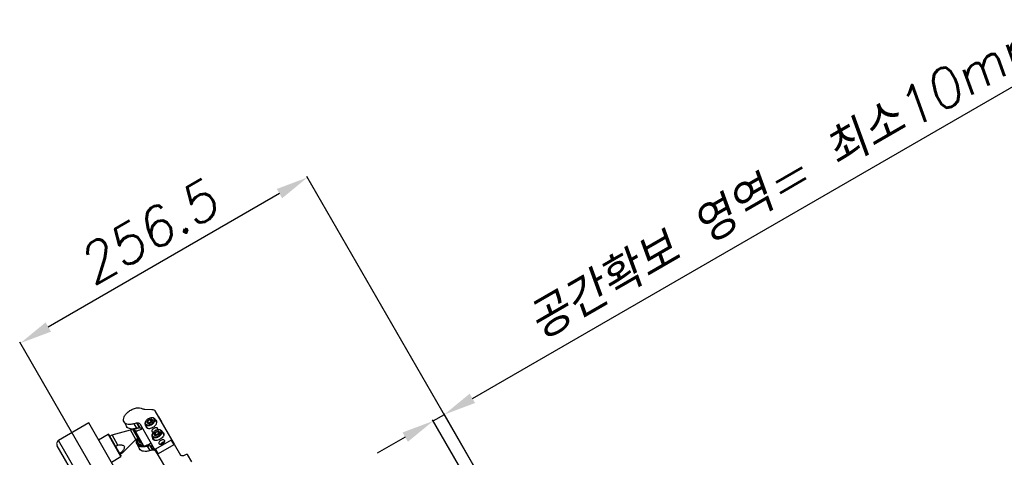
# Model space of a CAD drawing. Header units: millimetres. Extents: x 0 to 7560, y 0 to 5346.
# Tile 44 of 242: x 1274 to 2036, y 1660 to 1998. Entities that reach past the tile are written whole.
import ezdxf

# ---------------------------------------------------------------- set-up
doc = ezdxf.new("R2010")
doc.units = ezdxf.units.MM
for name, color, linetype in [('DUMMY_BOLT_M3_8_SWPW_PBL1453', 7, 'Continuous'), ('DUMMY_BOLT_M5_10_PBL1201', 7, 'Continuous'), ('DUMMY_BOLT_M5_10_PBL1202', 7, 'Continuous'), ('M2002301_PBL1180', 7, 'Continuous'), ('M2002401_PBL1452', 7, 'Continuous'), ('M2200703_PBL1183', 7, 'Continuous'), ('M2200805_PBL1182', 7, 'Continuous'), ('M2302201_PBL1450', 7, 'Continuous'), ('M2302401_PBL1203', 7, 'Continuous'), ('M2302601_PBL1204', 7, 'Continuous'), ('MISUMI_BD-13_PBL1663', 7, 'Continuous'), ('MISUMI_BD-13_PBL1664', 7, 'Continuous'), ('MISUMI_MS5-8_PBL1739', 7, 'Continuous'), ('MISUMI_MS5-8_PBL1743', 7, 'Continuous'), ('NSK_F687ZZ1_PBL1185', 7, 'Continuous'), ('NSK_F687ZZ1_PBL1235', 7, 'Continuous'), ('NSK_F687ZZ1_PBL1662', 7, 'Continuous')]:
    doc.layers.add(name, color=color, linetype=linetype)
doc.styles.add('ROMANS', font='romans.shx', dxfattribs={"oblique": 10, "bigfont": 'whgtxt.shx'})
doc.dimstyles.new('zeus', dxfattribs={"dimtxt": 30, "dimasz": 25, "dimexe": 1, "dimexo": 1, "dimgap": 10, "dimtad": 1, "dimdsep": 46, "dimtxsty": 'ROMANS', "dimcen": 0, "dimclrd": 1, "dimclre": 1, "dimclrt": 2, "dimazin": 2, "dimtfac": 1, "dimtmove": 0, "dimatfit": 3, "dimfxl": 1, "dimarcsym": 0})

# ---------------------------------------------------------------- blocks, each defined once
blk = doc.blocks.new('*D506')
at = {"color": 1, "lineweight": -2, "ltscale": 0.3, "transparency": 16777216}
for p, q in [((1624.31, 1705.24), (2116.23, 1989.25)), ((1594, 1687.74), (1602.66, 1692.74)), ((1770.28, 1402.41), (1602.16, 1693.61)), ((1761.62, 1397.41), (1593.5, 1688.61)), ((1572.35, 1675.24), (1550.7, 1662.74))]:
    blk.add_line(p, q, dxfattribs=at)
at = {"color": 1, "ltscale": 0.3, "transparency": 16777216}
for points in [[(1622.22, 1708.85), (1626.39, 1701.63), (1602.66, 1692.74)], [(1570.26, 1678.85), (1574.43, 1671.63), (1594, 1687.74)]]:
    blk.add_solid(points, dxfattribs=at)
at = {"layer": 'Defpoints', "color": 0, "ltscale": 0.3, "transparency": 16777216}
for p in [(1602.66, 1692.74), (1762.12, 1396.54), (1770.78, 1401.54)]:
    blk.add_point(p, dxfattribs=at)
at = {"color": 2, "ltscale": 0.3, "transparency": 16777216, "insert": (1868.59, 1875.15), "char_height": 30, "attachment_point": 5, "rotation": 30, "style": 'ROMANS'}
blk.add_mtext('공간확보 영역= 최소10mm', dxfattribs=at)
blk = doc.blocks.new('*D509')
at = {"color": 1, "lineweight": -2, "ltscale": 0.3, "transparency": 16777216}
for p, q in [((1767.37, 1407.45), (1496.23, 1877.08)), ((1475.08, 1863.71), (1296.24, 1760.46)), ((1477.19, 1397.06), (1274.09, 1748.83))]:
    blk.add_line(p, q, dxfattribs=at)
at = {"color": 1, "ltscale": 0.3, "transparency": 16777216}
for points in [[(1473, 1867.32), (1477.16, 1860.1), (1496.73, 1876.21)], [(1294.16, 1764.07), (1298.33, 1756.85), (1274.59, 1747.96)]]:
    blk.add_solid(points, dxfattribs=at)
at = {"layer": 'Defpoints', "color": 0, "ltscale": 0.3, "transparency": 16777216}
for p in [(1274.59, 1747.96), (1767.87, 1406.58), (1477.69, 1396.19)]:
    blk.add_point(p, dxfattribs=at)
at = {"color": 2, "ltscale": 0.3, "transparency": 16777216, "insert": (1373.16, 1833.74), "char_height": 30, "attachment_point": 5, "rotation": 30, "style": 'ROMANS'}
blk.add_mtext('256.5', dxfattribs=at)

msp = doc.modelspace()

# ---------------------------------------------------------------- linework, layer by layer
at = {"layer": 'DUMMY_BOLT_M3_8_SWPW_PBL1453', "color": 7}
msp.add_line((1381.514, 1691.071), (1383.764, 1687.174), dxfattribs=at)
for centre, start, end in [((1381.081, 1690.821), 30, 73.607695), ((1383.331, 1686.924), 346.392305, 30)]:
    msp.add_arc(centre, 0.5, start, end, dxfattribs=at)
at = {"layer": 'DUMMY_BOLT_M5_10_PBL1201', "color": 7}
for p, q in [((1372.905, 1682.183), (1371.238, 1685.07)), ((1371.674, 1687.665), (1371.514, 1687.407)), ((1372.941, 1687.639), (1373.872, 1686.025)), ((1374.787, 1688.987), (1375.718, 1687.373)), ((1376.134, 1690.239), (1376.437, 1690.249)), ((1380.266, 1686.433), (1378.599, 1689.32))]:
    msp.add_line(p, q, dxfattribs=at)
for centre, radius, start, end in [((1374.755, 1685.752), 3.626, 148.166545, 152.9741), ((1362.198, 1684.614), 11.759, 6.379487, 6.894939), ((1376.25, 1686.619), 3.623, 86.975896, 91.836726)]:
    msp.add_arc(centre, radius, start, end, dxfattribs=at)
for points, knots in [([(1371.514, 1687.407), (1371.389, 1687.204), (1371.182, 1686.8), (1371.016, 1686.173), (1371.021, 1685.582), (1371.149, 1685.225), (1371.238, 1685.07)], [0, 0, 0, 0, 0.2897733, 0.5493251, 0.7825452, 1, 1, 1, 1]), ([(1371.525, 1687.4), (1371.423, 1687.2), (1371.268, 1686.803), (1371.202, 1686.195), (1371.334, 1685.643), (1371.552, 1685.347), (1371.68, 1685.226)], [0, 0, 0, 0, 0.2876384, 0.5421145, 0.7734297, 1, 1, 1, 1]), ([(1371.238, 1685.07), (1371.295, 1684.972), (1371.386, 1684.848), (1371.493, 1684.741), (1371.521, 1684.714)], [0, 0, 0, 0, 0.7467444, 1, 1, 1, 1]), ([(1371.521, 1684.714), (1371.773, 1684.478), (1372.294, 1684.234), (1373.052, 1684.128), (1373.964, 1684.153), (1375.167, 1684.455), (1376.53, 1685.145), (1377.692, 1686.089), (1378.407, 1687.036), (1378.728, 1687.818), (1378.83, 1688.364), (1378.796, 1688.875), (1378.678, 1689.184), (1378.599, 1689.32)], [0, 0, 0, 0, 0.1001185, 0.1583342, 0.222136, 0.3633151, 0.514248, 0.6620083, 0.7946183, 0.8530448, 0.9059546, 0.9542971, 1, 1, 1, 1]), ([(1376.134, 1690.239), (1375.71, 1690.226), (1374.826, 1690.057), (1373.585, 1689.505), (1372.486, 1688.706), (1371.898, 1688.026), (1371.674, 1687.665)], [0, 0, 0, 0, 0.2392934, 0.5000071, 0.7607168, 1, 1, 1, 1]), ([(1371.68, 1685.226), (1371.923, 1684.998), (1372.435, 1684.77), (1373.174, 1684.689), (1374.062, 1684.742), (1375.218, 1685.078), (1376.495, 1685.798), (1377.532, 1686.749), (1378.111, 1687.682), (1378.294, 1688.424), (1378.286, 1688.924), (1378.136, 1689.373), (1377.946, 1689.617), (1377.836, 1689.72)], [0, 0, 0, 0, 0.1022191, 0.1622294, 0.2281854, 0.3737941, 0.5274899, 0.6744224, 0.8020683, 0.8571585, 0.9070212, 0.9536542, 1, 1, 1, 1]), ([(1372.912, 1686.125), (1372.824, 1686.207), (1372.679, 1686.416), (1372.619, 1686.808), (1372.71, 1687.233), (1372.852, 1687.503), (1372.941, 1687.639)], [0, 0, 0, 0, 0.2194799, 0.4472915, 0.7045944, 1, 1, 1, 1]), ([(1372.912, 1686.125), (1372.97, 1686.33), (1373.025, 1686.841), (1372.976, 1687.347), (1372.941, 1687.639)], [0, 0, 0, 0, 0.4197118, 1, 1, 1, 1]), ([(1374.729, 1685.959), (1374.455, 1685.907), (1373.832, 1685.879), (1373.232, 1686.029), (1372.912, 1686.125)], [0, 0, 0, 0, 0.4554608, 1, 1, 1, 1]), ([(1374.729, 1685.959), (1374.552, 1685.902), (1373.959, 1685.757), (1373.229, 1685.828), (1372.912, 1686.125)], [0, 0, 0, 0, 0.3006947, 1, 1, 1, 1]), ([(1372.941, 1687.639), (1373.146, 1687.952), (1373.711, 1688.504), (1374.408, 1688.865), (1374.787, 1688.987)], [0, 0, 0, 0, 0.485027, 1, 1, 1, 1]), ([(1372.941, 1687.639), (1373.29, 1687.785), (1373.976, 1688.15), (1374.531, 1688.694), (1374.787, 1688.987)], [0, 0, 0, 0, 0.4934006, 1, 1, 1, 1]), ([(1374.867, 1686.575), (1374.789, 1686.518), (1374.475, 1686.305), (1374.133, 1686.135), (1373.872, 1686.025)], [0, 0, 0, 0, 0.2538174, 1, 1, 1, 1]), ([(1376.575, 1687.307), (1376.32, 1687.014), (1375.765, 1686.471), (1375.079, 1686.106), (1374.729, 1685.959)], [0, 0, 0, 0, 0.5065994, 1, 1, 1, 1]), ([(1376.575, 1687.307), (1376.37, 1686.994), (1375.805, 1686.442), (1375.108, 1686.082), (1374.729, 1685.959)], [0, 0, 0, 0, 0.485027, 1, 1, 1, 1]), ([(1374.787, 1688.987), (1374.965, 1689.044), (1375.557, 1689.189), (1376.287, 1689.119), (1376.604, 1688.821)], [0, 0, 0, 0, 0.3006947, 1, 1, 1, 1]), ([(1374.787, 1688.987), (1375.106, 1688.89), (1375.707, 1688.74), (1376.33, 1688.768), (1376.604, 1688.821)], [0, 0, 0, 0, 0.5445426, 1, 1, 1, 1]), ([(1376.475, 1687.194), (1376.413, 1687.204), (1376.158, 1687.25), (1375.907, 1687.317), (1375.718, 1687.373)], [0, 0, 0, 0, 0.2409679, 1, 1, 1, 1]), ([(1378.316, 1689.676), (1378.094, 1689.885), (1377.475, 1690.201), (1376.8, 1690.26), (1376.437, 1690.249)], [0, 0, 0, 0, 0.4568342, 1, 1, 1, 1]), ([(1377.836, 1689.72), (1377.666, 1689.88), (1377.214, 1690.137), (1376.711, 1690.222), (1376.441, 1690.236)], [0, 0, 0, 0, 0.4635303, 1, 1, 1, 1]), ([(1376.604, 1688.821), (1376.639, 1688.529), (1376.689, 1688.023), (1376.633, 1687.512), (1376.575, 1687.307)], [0, 0, 0, 0, 0.5802916, 1, 1, 1, 1]), ([(1376.604, 1688.821), (1376.692, 1688.739), (1376.837, 1688.53), (1376.897, 1688.138), (1376.806, 1687.714), (1376.664, 1687.443), (1376.575, 1687.307)], [0, 0, 0, 0, 0.2194799, 0.4472915, 0.7045944, 1, 1, 1, 1]), ([(1378.599, 1689.32), (1378.542, 1689.418), (1378.451, 1689.542), (1378.344, 1689.65), (1378.316, 1689.676)], [0, 0, 0, 0, 0.7467444, 1, 1, 1, 1])]:
    msp.add_open_spline(points, degree=3, knots=knots, dxfattribs=at)
msp.add_open_spline([(1375.718, 1687.373), (1375.463, 1687.08), (1375.181, 1686.805), (1374.867, 1686.575)], degree=3, dxfattribs=at)
at = {"layer": 'DUMMY_BOLT_M5_10_PBL1202', "color": 7}
for p, q in [((1377.044, 1678.364), (1376.884, 1678.106)), ((1378.605, 1678.711), (1379.537, 1677.097)), ((1380.639, 1679.802), (1381.57, 1678.189)), ((1381.504, 1680.939), (1381.807, 1680.948)), ((1385.636, 1677.132), (1383.969, 1680.019)), ((1384.03, 1679.902), (1383.969, 1680.019)), ((1376.547, 1675.886), (1376.608, 1675.769)), ((1378.275, 1672.882), (1376.608, 1675.769))]:
    msp.add_line(p, q, dxfattribs=at)
for centre, radius, start, end in [((1380.123, 1676.452), 3.624, 148.168035, 153.034019), ((1381.62, 1677.312), 3.628, 87.029342, 91.829007), ((1381.63, 1677.584), 3.357, 86.503413, 86.973723)]:
    msp.add_arc(centre, radius, start, end, dxfattribs=at)
for points, knots in [([(1376.884, 1678.106), (1376.766, 1677.916), (1376.569, 1677.535), (1376.4, 1676.945), (1376.381, 1676.386), (1376.475, 1676.04), (1376.547, 1675.886)], [0, 0, 0, 0, 0.2879881, 0.5478295, 0.7823866, 1, 1, 1, 1]), ([(1376.893, 1678.096), (1376.746, 1677.807), (1376.59, 1677.35), (1376.602, 1676.744), (1376.682, 1676.475), (1376.738, 1676.353)], [0, 0, 0, 0, 0.5397708, 0.7769142, 1, 1, 1, 1]), ([(1376.608, 1675.769), (1376.69, 1675.627), (1376.91, 1675.36), (1377.362, 1675.069), (1377.919, 1674.889), (1378.807, 1674.794), (1380.045, 1674.985), (1381.492, 1675.593), (1382.779, 1676.51), (1383.609, 1677.47), (1384.019, 1678.286), (1384.179, 1678.864), (1384.194, 1679.413), (1384.1, 1679.752), (1384.03, 1679.902)], [0, 0, 0, 0, 0.046216, 0.0953063, 0.149332, 0.2092218, 0.3452475, 0.4958002, 0.6473276, 0.7859619, 0.8474544, 0.903012, 0.9532738, 1, 1, 1, 1]), ([(1376.738, 1676.353), (1376.802, 1676.217), (1376.981, 1675.958), (1377.372, 1675.666), (1377.864, 1675.476), (1378.665, 1675.358), (1379.798, 1675.504), (1381.134, 1676.04), (1382.331, 1676.869), (1383.109, 1677.748), (1383.497, 1678.5), (1383.65, 1679.033), (1383.668, 1679.54), (1383.582, 1679.853), (1383.517, 1679.991)], [0, 0, 0, 0, 0.0461239, 0.0944985, 0.1475206, 0.2064187, 0.3411462, 0.4916953, 0.6442332, 0.784258, 0.8463796, 0.902434, 0.9530416, 1, 1, 1, 1]), ([(1381.504, 1680.939), (1381.08, 1680.926), (1380.196, 1680.756), (1378.955, 1680.204), (1377.856, 1679.405), (1377.268, 1678.725), (1377.044, 1678.364)], [0, 0, 0, 0, 0.2392861, 0.4999992, 0.7607122, 1, 1, 1, 1]), ([(1378.095, 1677.081), (1378.043, 1677.193), (1377.987, 1677.458), (1378.062, 1677.88), (1378.272, 1678.313), (1378.483, 1678.58), (1378.605, 1678.711)], [0, 0, 0, 0, 0.2056976, 0.4365227, 0.7017552, 1, 1, 1, 1]), ([(1378.095, 1677.081), (1378.236, 1677.293), (1378.479, 1677.823), (1378.569, 1678.394), (1378.605, 1678.711)], [0, 0, 0, 0, 0.4440569, 1, 1, 1, 1]), ([(1379.617, 1676.543), (1379.383, 1676.557), (1378.846, 1676.68), (1378.363, 1676.931), (1378.095, 1677.081)], [0, 0, 0, 0, 0.4334332, 1, 1, 1, 1]), ([(1379.617, 1676.543), (1379.448, 1676.516), (1379.123, 1676.495), (1378.671, 1676.574), (1378.307, 1676.766), (1378.146, 1676.972), (1378.095, 1677.081)], [0, 0, 0, 0, 0.2986818, 0.561175, 0.7900538, 1, 1, 1, 1]), ([(1378.605, 1678.711), (1378.874, 1678.998), (1379.51, 1679.471), (1380.257, 1679.743), (1380.639, 1679.802)], [0, 0, 0, 0, 0.5043725, 1, 1, 1, 1]), ([(1378.605, 1678.711), (1378.981, 1678.813), (1379.717, 1679.082), (1380.349, 1679.547), (1380.639, 1679.802)], [0, 0, 0, 0, 0.5018963, 1, 1, 1, 1]), ([(1379.537, 1677.097), (1379.532, 1677.051), (1379.509, 1676.871), (1379.481, 1676.691), (1379.454, 1676.558)], [0, 0, 0, 0, 0.2564422, 1, 1, 1, 1]), ([(1381.65, 1677.634), (1381.361, 1677.379), (1380.729, 1676.914), (1379.992, 1676.645), (1379.617, 1676.543)], [0, 0, 0, 0, 0.4981037, 1, 1, 1, 1]), ([(1381.65, 1677.634), (1381.382, 1677.347), (1380.746, 1676.873), (1379.999, 1676.602), (1379.617, 1676.543)], [0, 0, 0, 0, 0.5043725, 1, 1, 1, 1]), ([(1381.57, 1678.189), (1381.498, 1678.125), (1381.203, 1677.876), (1380.881, 1677.656), (1380.625, 1677.519)], [0, 0, 0, 0, 0.2480902, 1, 1, 1, 1]), ([(1380.639, 1679.802), (1380.808, 1679.828), (1381.132, 1679.849), (1381.585, 1679.771), (1381.949, 1679.579), (1382.11, 1679.373), (1382.161, 1679.263)], [0, 0, 0, 0, 0.2986818, 0.561175, 0.7900538, 1, 1, 1, 1]), ([(1380.639, 1679.802), (1380.906, 1679.652), (1381.39, 1679.401), (1381.926, 1679.277), (1382.161, 1679.263)], [0, 0, 0, 0, 0.5665702, 1, 1, 1, 1]), ([(1381.867, 1678.03), (1381.842, 1678.042), (1381.743, 1678.094), (1381.644, 1678.147), (1381.57, 1678.189)], [0, 0, 0, 0, 0.2455371, 1, 1, 1, 1]), ([(1382.161, 1679.263), (1382.124, 1678.947), (1382.035, 1678.376), (1381.792, 1677.846), (1381.65, 1677.634)], [0, 0, 0, 0, 0.5559465, 1, 1, 1, 1]), ([(1382.161, 1679.263), (1382.213, 1679.152), (1382.269, 1678.886), (1382.194, 1678.465), (1381.983, 1678.032), (1381.772, 1677.765), (1381.65, 1677.634)], [0, 0, 0, 0, 0.2056976, 0.4365227, 0.7017552, 1, 1, 1, 1]), ([(1383.969, 1680.019), (1383.88, 1680.174), (1383.634, 1680.463), (1383.125, 1680.763), (1382.499, 1680.932), (1382.045, 1680.956), (1381.807, 1680.948)], [0, 0, 0, 0, 0.217481, 0.450692, 0.7102363, 1, 1, 1, 1]), ([(1383.517, 1679.991), (1383.454, 1680.128), (1383.275, 1680.387), (1382.884, 1680.679), (1382.391, 1680.869), (1382.027, 1680.922), (1381.835, 1680.934)], [0, 0, 0, 0, 0.2234352, 0.4577805, 0.7146522, 1, 1, 1, 1])]:
    msp.add_open_spline(points, degree=3, knots=knots, dxfattribs=at)
msp.add_open_spline([(1380.625, 1677.519), (1380.282, 1677.335), (1379.912, 1677.2), (1379.537, 1677.097)], degree=3, dxfattribs=at)
at = {"layer": 'M2002301_PBL1180', "color": 7}
for p, q in [((1343.868, 1675.976), (1345.6, 1676.976)), ((1345.6, 1676.976), (1359.782, 1680.776)), ((1350.135, 1669.122), (1345.6, 1676.976)), ((1359.782, 1680.776), (1361.091, 1681.531)), ((1363.982, 1673.501), (1359.782, 1680.776)), ((1348.403, 1668.122), (1350.135, 1669.122)), ((1353.6, 1663.119), (1363.982, 1673.501)), ((1363.982, 1673.501), (1365.47, 1674.36)), ((1351.511, 1662.739), (1353.243, 1663.739)), ((1351.868, 1662.119), (1353.6, 1663.119)), ((1353.6, 1663.119), (1353.243, 1663.739))]:
    msp.add_line(p, q, dxfattribs=at)
msp.add_open_spline([(1350.135, 1669.122), (1350.576, 1669.169), (1351.453, 1669.243), (1352.757, 1669.238), (1353.976, 1669.085), (1355.095, 1668.397), (1355.131, 1667.085), (1354.654, 1665.952), (1354.006, 1664.82), (1353.504, 1664.098), (1353.243, 1663.739)], degree=3, knots=[0, 0, 0, 0, 0.1321698, 0.261999, 0.3867483, 0.500001, 0.613254, 0.7380016, 0.8678303, 1, 1, 1, 1], dxfattribs=at)
at = {"layer": 'M2002401_PBL1452', "color": 7}
msp.add_line((1370.237, 1668.304), (1362.555, 1681.609), dxfattribs=at)
for points, knots in [([(1363.576, 1679.841), (1364.036, 1679.93), (1365.924, 1680.405), (1367.714, 1681.25), (1368.958, 1682.045)], [0, 0, 0, 0, 0.240698, 1, 1, 1, 1]), ([(1375.818, 1670.638), (1375.385, 1670.352), (1373.646, 1669.318), (1371.713, 1668.591), (1370.237, 1668.304)], [0, 0, 0, 0, 0.2566139, 1, 1, 1, 1])]:
    msp.add_open_spline(points, degree=3, knots=knots, dxfattribs=at)
at = {"layer": 'M2200703_PBL1183', "color": 7}
for p, q in [((1335.074, 1673.208), (1342.435, 1677.458)), ((1352.435, 1660.137), (1342.435, 1677.458)), ((1343.118, 1677.275), (1342.435, 1677.458)), ((1352.618, 1660.82), (1343.118, 1677.274)), ((1352.618, 1660.82), (1352.435, 1660.137)), ((1345.074, 1655.887), (1352.435, 1660.137))]:
    msp.add_line(p, q, dxfattribs=at)
at = {"layer": 'M2200805_PBL1182', "color": 7}
for p, q in [((1327.574, 1686.198), (1304.191, 1672.698)), ((1559.491, 1284.505), (1327.574, 1686.198)), ((1624.649, 1111.65), (1303.093, 1668.6)), ((1628.747, 1110.552), (1304.191, 1672.698))]:
    msp.add_line(p, q, dxfattribs=at)
msp.add_arc((1305.691, 1670.1), 3, 120, 210, dxfattribs=at)
at = {"layer": 'M2302201_PBL1450', "color": 7}
for p, q in [((1364.871, 1669.598), (1366.877, 1666.123)), ((1374.846, 1668.631), (1376.852, 1665.156)), ((1375.289, 1668.625), (1374.846, 1668.631)), ((1375.289, 1668.625), (1377.295, 1665.15)), ((1372.777, 1668.273), (1374.783, 1664.798)), ((1377.295, 1665.15), (1376.852, 1665.156))]:
    msp.add_line(p, q, dxfattribs=at)
for points, knots in [([(1364.871, 1669.597), (1364.506, 1670.23), (1364.229, 1671.941), (1364.849, 1673.489), (1365.286, 1674.258)], [0, 0, 0, 0, 0.4523423, 1, 1, 1, 1]), ([(1372.777, 1668.273), (1371.953, 1667.991), (1370.345, 1667.604), (1368.027, 1667.597), (1366.082, 1668.211), (1365.157, 1669.104), (1364.871, 1669.597)], [0, 0, 0, 0, 0.3039444, 0.5726116, 0.800828, 1, 1, 1, 1]), ([(1372.777, 1668.273), (1372.953, 1668.333), (1373.624, 1668.535), (1374.33, 1668.639), (1374.846, 1668.631)], [0, 0, 0, 0, 0.2648367, 1, 1, 1, 1]), ([(1375.289, 1668.625), (1375.773, 1668.618), (1376.677, 1668.481), (1377.411, 1667.878), (1377.612, 1667.53)], [0, 0, 0, 0, 0.5469944, 1, 1, 1, 1]), ([(1374.783, 1664.798), (1373.959, 1664.516), (1372.351, 1664.129), (1370.033, 1664.122), (1368.088, 1664.736), (1367.163, 1665.629), (1366.878, 1666.123)], [0, 0, 0, 0, 0.3039444, 0.5726116, 0.800828, 1, 1, 1, 1]), ([(1376.852, 1665.156), (1376.687, 1665.159), (1375.985, 1665.132), (1375.291, 1664.972), (1374.783, 1664.798)], [0, 0, 0, 0, 0.2344173, 1, 1, 1, 1]), ([(1379.618, 1664.055), (1379.418, 1664.403), (1378.684, 1665.006), (1377.779, 1665.143), (1377.295, 1665.15)], [0, 0, 0, 0, 0.4530056, 1, 1, 1, 1])]:
    msp.add_open_spline(points, degree=3, knots=knots, dxfattribs=at)
at = {"layer": 'M2302401_PBL1203', "color": 7}
for p, q in [((1370.836, 1696.79), (1376.394, 1696.71)), ((1378.717, 1695.615), (1393.562, 1669.904)), ((1354.84, 1686.972), (1356.846, 1683.497)), ((1364.752, 1682.172), (1362.745, 1685.647)), ((1366.821, 1682.531), (1364.814, 1686.006)), ((1365.258, 1686), (1364.814, 1686.006)), ((1367.264, 1682.525), (1365.258, 1686)), ((1380.572, 1662.404), (1367.581, 1684.905)), ((1367.264, 1682.525), (1366.821, 1682.531)), ((1391.272, 1672.87), (1379.148, 1665.87)), ((1393.278, 1669.395), (1381.154, 1662.395)), ((1391.556, 1673.378), (1391.272, 1672.87)), ((1391.272, 1672.87), (1393.278, 1669.395)), ((1393.278, 1669.395), (1393.562, 1669.904)), ((1379.148, 1665.87), (1378.565, 1665.878)), ((1379.148, 1665.87), (1381.154, 1662.395)), ((1380.572, 1662.404), (1381.154, 1662.395))]:
    msp.add_line(p, q, dxfattribs=at)
for points, knots in [([(1354.84, 1686.972), (1354.517, 1687.531), (1354.215, 1688.993), (1354.907, 1691.26), (1356.463, 1693.482), (1358.714, 1695.46), (1361.426, 1696.984), (1364.9, 1698.092), (1367.815, 1698.035), (1369.197, 1697.201)], [0, 0, 0, 0, 0.0922235, 0.2007271, 0.3301354, 0.4752226, 0.6256434, 0.7695978, 1, 1, 1, 1]), ([(1369.197, 1697.201), (1369.308, 1697.135), (1369.819, 1696.883), (1370.398, 1696.796), (1370.836, 1696.79)], [0, 0, 0, 0, 0.2283127, 1, 1, 1, 1]), ([(1376.394, 1696.71), (1376.879, 1696.703), (1377.783, 1696.566), (1378.517, 1695.963), (1378.717, 1695.615)], [0, 0, 0, 0, 0.5469944, 1, 1, 1, 1]), ([(1362.745, 1685.647), (1361.922, 1685.366), (1360.314, 1684.978), (1357.995, 1684.971), (1356.051, 1685.586), (1355.125, 1686.478), (1354.84, 1686.972)], [0, 0, 0, 0, 0.3039444, 0.5726116, 0.800828, 1, 1, 1, 1]), ([(1364.814, 1686.006), (1364.65, 1686.008), (1363.947, 1685.981), (1363.254, 1685.821), (1362.745, 1685.647)], [0, 0, 0, 0, 0.2344173, 1, 1, 1, 1]), ([(1367.581, 1684.905), (1367.38, 1685.252), (1366.646, 1685.856), (1365.742, 1685.993), (1365.258, 1686)], [0, 0, 0, 0, 0.4530056, 1, 1, 1, 1]), ([(1371.645, 1684.341), (1371.625, 1684.221), (1371.579, 1683.771), (1371.683, 1683.3), (1371.848, 1683.013)], [0, 0, 0, 0, 0.26916, 1, 1, 1, 1]), ([(1371.848, 1683.013), (1371.982, 1682.782), (1372.391, 1682.36), (1373.255, 1682.016), (1374.301, 1681.934), (1375.893, 1682.175), (1377.826, 1683.054), (1379.115, 1684.215), (1379.595, 1684.894)], [0, 0, 0, 0, 0.0890104, 0.1886718, 0.3042116, 0.435117, 0.7225957, 1, 1, 1, 1]), ([(1380.075, 1687.763), (1380.021, 1687.857), (1379.757, 1688.228), (1379.35, 1688.482), (1379.027, 1688.603)], [0, 0, 0, 0, 0.2387521, 1, 1, 1, 1]), ([(1379.595, 1684.894), (1379.92, 1685.353), (1380.408, 1686.277), (1380.299, 1687.376), (1380.075, 1687.763)], [0, 0, 0, 0, 0.556823, 1, 1, 1, 1]), ([(1364.752, 1682.172), (1363.928, 1681.891), (1362.32, 1681.503), (1360.002, 1681.496), (1358.057, 1682.111), (1357.132, 1683.003), (1356.846, 1683.497)], [0, 0, 0, 0, 0.3039444, 0.5726116, 0.800828, 1, 1, 1, 1]), ([(1364.752, 1682.172), (1364.927, 1682.233), (1365.599, 1682.435), (1366.305, 1682.538), (1366.821, 1682.531)], [0, 0, 0, 0, 0.2648367, 1, 1, 1, 1]), ([(1367.264, 1682.525), (1367.748, 1682.518), (1368.652, 1682.381), (1369.386, 1681.777), (1369.587, 1681.43)], [0, 0, 0, 0, 0.5469944, 1, 1, 1, 1]), ([(1380.812, 1681.988), (1380.711, 1682.161), (1380.344, 1682.463), (1379.599, 1682.578), (1378.746, 1682.438), (1377.883, 1682.061), (1377.125, 1681.502), (1376.577, 1680.833), (1376.304, 1680.131), (1376.381, 1679.661), (1376.482, 1679.488)], [0, 0, 0, 0, 0.0950719, 0.2098478, 0.3477908, 0.5, 0.6522092, 0.7901522, 0.9049281, 1, 1, 1, 1]), ([(1376.482, 1679.488), (1376.572, 1679.331), (1376.885, 1679.054), (1377.281, 1678.965), (1377.493, 1678.948)], [0, 0, 0, 0, 0.4590502, 1, 1, 1, 1]), ([(1385.445, 1678.462), (1385.636, 1678.132), (1385.782, 1677.241), (1385.264, 1675.906), (1384.223, 1674.636), (1382.783, 1673.573), (1381.143, 1672.857), (1379.523, 1672.591), (1378.107, 1672.81), (1377.409, 1673.382), (1377.218, 1673.712)], [0, 0, 0, 0, 0.0950665, 0.2098471, 0.3477914, 0.5, 0.6522086, 0.7901529, 0.9049335, 1, 1, 1, 1]), ([(1380.777, 1680.848), (1380.866, 1681.039), (1380.986, 1681.425), (1380.902, 1681.832), (1380.812, 1681.988)], [0, 0, 0, 0, 0.5406599, 1, 1, 1, 1]), ([(1384.397, 1679.302), (1384.511, 1679.259), (1384.924, 1679.074), (1385.28, 1678.749), (1385.445, 1678.462)], [0, 0, 0, 0, 0.26916, 1, 1, 1, 1]), ([(1377.218, 1673.712), (1377.164, 1673.806), (1376.975, 1674.22), (1376.958, 1674.7), (1377.015, 1675.04)], [0, 0, 0, 0, 0.2387521, 1, 1, 1, 1]), ([(1386.182, 1672.687), (1386.081, 1672.861), (1385.714, 1673.162), (1384.969, 1673.277), (1384.116, 1673.137), (1383.253, 1672.76), (1382.495, 1672.201), (1381.947, 1671.533), (1381.674, 1670.83), (1381.751, 1670.361), (1381.851, 1670.187)], [0, 0, 0, 0, 0.0950719, 0.2098478, 0.3477908, 0.5, 0.6522092, 0.7901522, 0.9049281, 1, 1, 1, 1]), ([(1381.851, 1670.187), (1381.952, 1670.013), (1382.319, 1669.712), (1383.064, 1669.597), (1383.917, 1669.737), (1384.78, 1670.114), (1385.538, 1670.673), (1386.086, 1671.341), (1386.359, 1672.044), (1386.282, 1672.513), (1386.182, 1672.687)], [0, 0, 0, 0, 0.0950719, 0.2098478, 0.3477908, 0.5, 0.6522092, 0.7901522, 0.9049281, 1, 1, 1, 1])]:
    msp.add_open_spline(points, degree=3, knots=knots, dxfattribs=at)
for points in [[(1379.856, 1687.203), (1380.011, 1687.143), (1380.162, 1687.068), (1380.301, 1686.976)], [(1372.417, 1682.424), (1372.407, 1682.59), (1372.417, 1682.758), (1372.443, 1682.923)], [(1385.226, 1677.902), (1385.381, 1677.842), (1385.532, 1677.767), (1385.671, 1677.675)], [(1377.787, 1673.124), (1377.777, 1673.29), (1377.787, 1673.458), (1377.813, 1673.622)]]:
    msp.add_open_spline(points, degree=3, dxfattribs=at)
at = {"layer": 'M2302601_PBL1204', "color": 7}
for p, q in [((1393.562, 1669.904), (1398.484, 1661.378)), ((1380.572, 1662.404), (1388.369, 1648.898)), ((1402.843, 1661.828), (1401.977, 1661.328)), ((1404.008, 1661.811), (1402.843, 1661.828)), ((1407.33, 1656.056), (1404.008, 1661.811))]:
    msp.add_line(p, q, dxfattribs=at)
msp.add_open_spline([(1401.977, 1661.328), (1401.644, 1661.135), (1400.963, 1660.838), (1399.94, 1660.67), (1399.046, 1660.808), (1398.605, 1661.169), (1398.484, 1661.378)], degree=3, knots=[0, 0, 0, 0, 0.304426, 0.5803062, 0.8098716, 1, 1, 1, 1], dxfattribs=at)
at = {"layer": 'MISUMI_BD-13_PBL1663', "color": 7}
for centre, radius, start, end in [((1368.422, 1673.22), 2.264, 203.482117, 208.545435), ((1368.509, 1673.04), 2.272, 203.4822, 208.518306), ((1368.392, 1673.205), 2.23, 208.556707, 209.999386), ((1368.405, 1673.213), 2.246, 210.008364, 214.578381), ((1368.479, 1673.024), 2.238, 208.52943, 209.999362), ((1368.477, 1673.023), 2.236, 210.000193, 210.82174), ((1368.451, 1673.244), 2.301, 214.584203, 219.274221), ((1368.496, 1673.035), 2.258, 210.827758, 214.717302), ((1368.737, 1673.552), 2.723, 233.337061, 235.778306), ((1368.785, 1673.317), 2.664, 231.617544, 233.389706), ((1368.858, 1673.419), 2.788, 233.41929, 238.748768), ((1368.779, 1673.613), 2.797, 235.775425, 237.481539), ((1368.906, 1673.83), 3.049, 241.741021, 242.909968)]:
    msp.add_arc(centre, radius, start, end, dxfattribs=at)
for points in [[(1366.345, 1672.318), (1366.242, 1672.557), (1366.179, 1672.816), (1366.154, 1673.076)], [(1366.64, 1671.749), (1366.776, 1671.553), (1366.944, 1671.377), (1367.131, 1671.23)], [(1366.669, 1671.788), (1366.798, 1671.63), (1366.948, 1671.489), (1367.111, 1671.368)]]:
    msp.add_open_spline(points, degree=3, dxfattribs=at)
for points, knots in [([(1367.411, 1671.035), (1367.517, 1670.97), (1367.988, 1670.725), (1368.513, 1670.595), (1368.915, 1670.545)], [0, 0, 0, 0, 0.2338117, 1, 1, 1, 1]), ([(1367.518, 1671.116), (1367.611, 1671.068), (1368.02, 1670.885), (1368.461, 1670.781), (1368.799, 1670.737)], [0, 0, 0, 0, 0.2361088, 1, 1, 1, 1])]:
    msp.add_open_spline(points, degree=3, knots=knots, dxfattribs=at)
at = {"layer": 'MISUMI_BD-13_PBL1664', "color": 7}
for centre, radius, start, end in [((1368.591, 1672.858), 2.252, 205.717537, 209.992771), ((1368.804, 1673.046), 2.536, 227.243004, 229.079999), ((1368.874, 1673.13), 2.646, 229.109107, 234.662244)]:
    msp.add_arc(centre, radius, start, end, dxfattribs=at)
msp.add_open_spline([(1367.082, 1671.184), (1366.909, 1671.343), (1366.758, 1671.529), (1366.641, 1671.732)], degree=3, dxfattribs=at)
msp.add_open_spline([(1369.015, 1670.372), (1368.855, 1670.392), (1368.269, 1670.493), (1367.698, 1670.721), (1367.344, 1670.972)], degree=3, knots=[0, 0, 0, 0, 0.2710541, 1, 1, 1, 1], dxfattribs=at)
at = {"layer": 'MISUMI_MS5-8_PBL1739', "color": 7}
msp.add_open_spline([(1380.081, 1680.707), (1379.272, 1680.598), (1378.461, 1680.13), (1377.96, 1679.486)], degree=3, dxfattribs=at)
at = {"layer": 'MISUMI_MS5-8_PBL1743', "color": 7}
msp.add_open_spline([(1386.053, 1671.417), (1384.89, 1671.544), (1383.482, 1670.732), (1383.014, 1669.659)], degree=3, dxfattribs=at)
msp.add_open_spline([(1385.816, 1671.05), (1385.61, 1671.137), (1385.08, 1671.144), (1384.351, 1670.858), (1383.739, 1670.369), (1383.479, 1669.908), (1383.452, 1669.685)], degree=3, knots=[0, 0, 0, 0, 0.2246752, 0.5000026, 0.775331, 1, 1, 1, 1], dxfattribs=at)
at = {"layer": 'NSK_F687ZZ1_PBL1185', "color": 7}
for p, q in [((1367.27, 1671.242), (1361.323, 1681.543)), ((1367.543, 1671.169), (1361.542, 1681.564)), ((1368.15, 1671.519), (1362.343, 1681.576)), ((1367.543, 1671.169), (1368.15, 1671.519))]:
    msp.add_line(p, q, dxfattribs=at)
for centre, start, end in [((1367.443, 1671.342), 210, 300), ((1368.05, 1671.692), 300, 30)]:
    msp.add_arc(centre, 0.2, start, end, dxfattribs=at)
at = {"layer": 'NSK_F687ZZ1_PBL1235', "color": 7}
for p, q in [((1365.376, 1670.723), (1365.657, 1670.237)), ((1365.417, 1674.331), (1365.424, 1674.347)), ((1365.486, 1674.333), (1365.493, 1674.349))]:
    msp.add_line(p, q, dxfattribs=at)
for centre, radius, start, end in [((1367.869, 1672.166), 2.88, 210.059512, 220.787757), ((1371.127, 1671.91), 6.131, 156.884684, 157.444862), ((1367.851, 1672.337), 2.75, 210.001409, 212.237117), ((1369.035, 1679.799), 11.42, 285.090303, 286.942307), ((1368.301, 1681.652), 13.337, 295.326902, 300.009765), ((1368.296, 1681.67), 13.355, 299.992413, 304.296628)]:
    msp.add_arc(centre, radius, start, end, dxfattribs=at)
for points, knots in [([(1365.376, 1670.723), (1365.088, 1671.222), (1364.804, 1672.5), (1365.15, 1673.726), (1365.417, 1674.331)], [0, 0, 0, 0, 0.465879, 1, 1, 1, 1]), ([(1365.465, 1674.261), (1365.232, 1673.701), (1364.939, 1672.576), (1365.207, 1671.415), (1365.469, 1670.962)], [0, 0, 0, 0, 0.5368692, 1, 1, 1, 1]), ([(1365.525, 1670.87), (1365.89, 1670.29), (1367.241, 1669.331), (1368.818, 1669.217), (1369.665, 1669.268)], [0, 0, 0, 0, 0.4471072, 1, 1, 1, 1]), ([(1370.127, 1668.448), (1369.213, 1668.384), (1367.845, 1668.496), (1366.355, 1669.325), (1365.842, 1669.917), (1365.657, 1670.237)], [0, 0, 0, 0, 0.5455514, 0.7802242, 1, 1, 1, 1]), ([(1365.657, 1670.237), (1365.836, 1669.927), (1366.339, 1669.35), (1367.39, 1668.773), (1368.679, 1668.479), (1369.607, 1668.471), (1370.094, 1668.508)], [0, 0, 0, 0, 0.2146833, 0.4469416, 0.7075759, 1, 1, 1, 1]), ([(1365.688, 1670.284), (1366.123, 1669.78), (1367.49, 1669.008), (1369.001, 1668.933), (1369.813, 1668.994)], [0, 0, 0, 0, 0.4497912, 1, 1, 1, 1]), ([(1375.861, 1670.567), (1375.59, 1670.382), (1374.491, 1669.69), (1373.29, 1669.158), (1372.362, 1668.875)], [0, 0, 0, 0, 0.2527055, 1, 1, 1, 1])]:
    msp.add_open_spline(points, degree=3, knots=knots, dxfattribs=at)
at = {"layer": 'NSK_F687ZZ1_PBL1662', "color": 7}
for centre, radius, start, end in [((1361.974, 1689.612), 8.048, 269.703624, 274.067698), ((1361.153, 1693.739), 12.201, 287.231897, 290.66715), ((1361.202, 1693.723), 12.247, 287.055726, 292.535538)]:
    msp.add_arc(centre, radius, start, end, dxfattribs=at)
for points, knots in [([(1362.545, 1681.584), (1362.728, 1681.597), (1363.489, 1681.675), (1364.239, 1681.845), (1364.794, 1682.015)], [0, 0, 0, 0, 0.2404015, 1, 1, 1, 1]), ([(1364.768, 1682.086), (1364.643, 1682.047), (1364.152, 1681.904), (1363.652, 1681.794), (1363.276, 1681.734)], [0, 0, 0, 0, 0.2556508, 1, 1, 1, 1])]:
    msp.add_open_spline(points, degree=3, knots=knots, dxfattribs=at)

# ---------------------------------------------------------------- dimensions: what is measured, and where the dimension line sits
at = {"ltscale": 0.3}
dim = msp.add_aligned_dim(p1=(1762.121, 1396.541), p2=(1770.781, 1401.541), distance=336.247, text='공간확보 영역= 최소<>mm', dimstyle='zeus', dxfattribs=at)
dim.commit()
dim.dimension.update_dxf_attribs({"geometry": '*D506', "text_midpoint": (1868.593, 1875.146)})
dim = msp.add_linear_dim(base=(1274.594, 1747.962), p1=(1767.872, 1406.579), p2=(1477.687, 1396.195), angle=210, dimstyle='zeus', dxfattribs=at)
dim.commit()
dim.dimension.update_dxf_attribs({"geometry": '*D509', "text_midpoint": (1373.162, 1833.737)})

doc.saveas('drawing.dxf')
